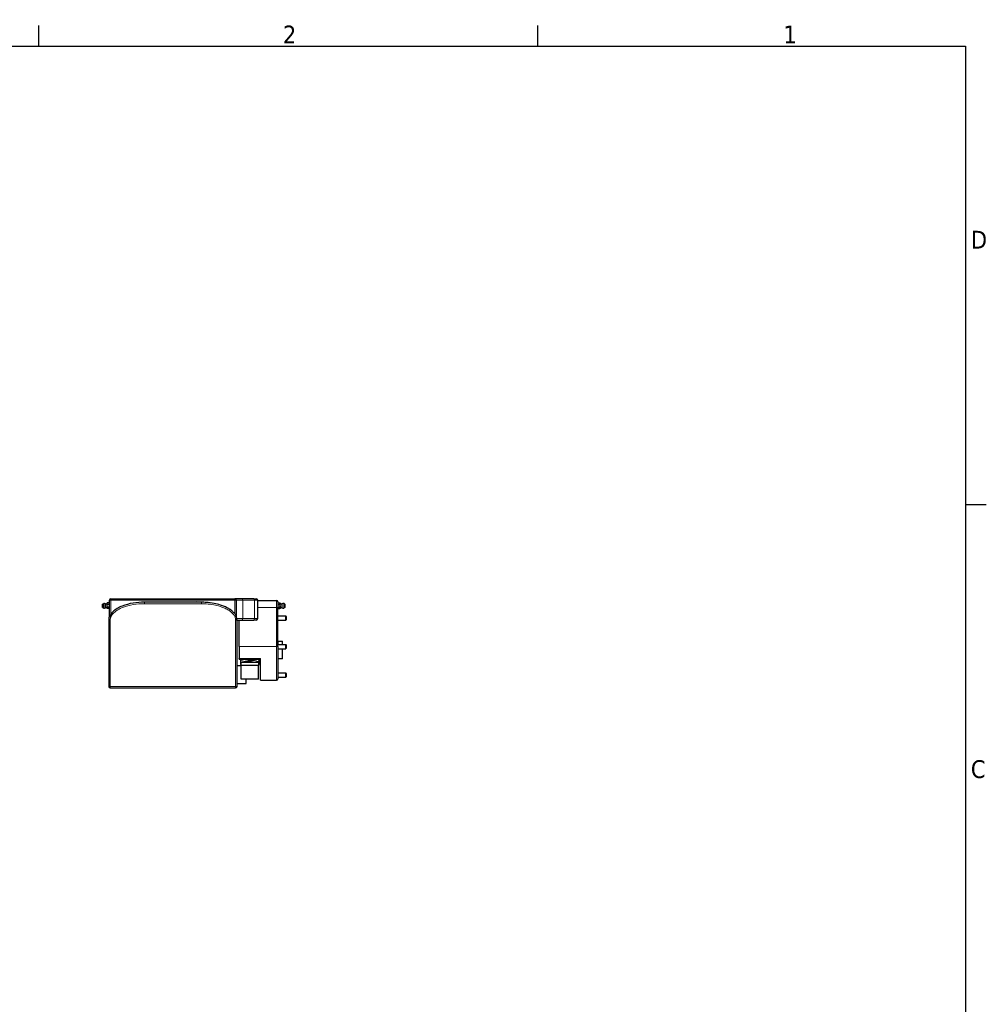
# Model space of a CAD drawing. Header units: millimetres. Extents: x 0 to 4200, y 0 to 2970.
# Tile 17 of 17: x 2773 to 4129, y 1526 to 2907. Entities that reach past the tile are written whole.
import ezdxf

# ---------------------------------------------------------------- set-up
doc = ezdxf.new("R2010")
doc.units = ezdxf.units.MM
doc.header["$LTSCALE"] = 7
for name, color, linetype, lineweight in [('Bordo (ISO)', 7, 'Continuous', 25), ('Visibile (ISO)', 7, 'Continuous', 25), ('Visibile sottile (ISO)', 7, 'Continuous', 13)]:
    doc.layers.add(name, color=color, linetype=linetype, lineweight=lineweight)
doc.styles.add('Testo nota (ISO)', font='tahoma.ttf')

# ---------------------------------------------------------------- blocks, each defined once
blk = doc.blocks.new('Bordi Bordo di default')
at = {"layer": 'Bordo (ISO)'}
for p, q in [((280, 287), (280, 289.9)), ((350, 287), (350, 289.9)), ((410, 222.75), (412.9, 222.75))]:
    blk.add_line(p, q, dxfattribs=at)
at = {"layer": 'Bordo (ISO)', "flags": 128}
blk.add_lwpolyline([(10, 10), (10, 287), (410, 287), (410, 10), (10, 10)], dxfattribs=at)
at = {"layer": 'Bordo (ISO)', "char_height": 2.5, "attachment_point": 7, "style": 'Testo nota (ISO)'}
for s, insert in [('2', (314.24, 287.4)), ('1', (384.44, 287.4)), ('D', (410.73, 258.62)), ('C', (410.73, 184.33))]:
    blk.add_mtext(s, dxfattribs=dict(at, insert=insert))

msp = doc.modelspace()

# ---------------------------------------------------------------- linework, layer by layer
at = {"layer": 'Visibile (ISO)'}
for p, q in [((2889.3, 2087.6), (2891.1, 2088.5)), ((2889.3, 2083.1), (2889.3, 2087.6)), ((2891.1, 2082.1), (2891.1, 2088.5)), ((2893.5, 2082.7), (2893.5, 2088)), ((2896.1, 2088.3), (2896.1, 2089.3)), ((2898.8, 2089.3), (2896.1, 2089.3)), ((2896.1, 2087.3), (2896.1, 2088.3)), ((2896.1, 2085.3), (2896.1, 2087.3)), ((2898.8, 2087.3), (2896.1, 2087.3)), ((2896.1, 2083.3), (2896.1, 2085.3)), ((2899.1, 2088.8), (2898.8, 2089.3)), ((2899.1, 2070.3), (2899.1, 2093.3)), ((2901.1, 2095.3), (3075.1, 2095.3)), ((3028.1, 2090.3), (2948.1, 2090.3)), ((3084.9, 2095.3), (3075.1, 2095.3)), ((3077.1, 2093.3), (3077.1, 2070.3)), ((3101.5, 2095.3), (3084.9, 2095.3)), ((3101.5, 2095.3), (3105.1, 2095.3)), ((3107.1, 2067.3), (3107.1, 2093.3)), ((3107.1, 2092.8), (3133.4, 2092.8)), ((3135.4, 2090.8), (3135.4, 2082.8)), ((3135.4, 2088.8), (3135.7, 2089.3)), ((3135.7, 2089.3), (3138.1, 2089.3)), ((3135.7, 2087.3), (3138.1, 2087.3)), ((3138.4, 2088.8), (3138.1, 2089.3)), ((3138.4, 2088.4), (3138.4, 2088.8)), ((3138.4, 2088.3), (3138.4, 2088.4)), ((3138.4, 2085.4), (3138.4, 2088.3)), ((3138.4, 2085.2), (3138.4, 2085.4)), ((3138.4, 2085.2), (3138.4, 2081.7)), ((3141, 2087.9), (3141, 2082.6)), ((3143.5, 2088.4), (3143.5, 2082.1)), ((3145.2, 2087.5), (3143.5, 2088.4)), ((3145.2, 2087.5), (3145.2, 2083)), ((2889.3, 2083.1), (2891.1, 2082.1)), ((2896.1, 2082.3), (2896.1, 2083.3)), ((2898.8, 2083.3), (2896.1, 2083.3)), ((2896.1, 2081.3), (2896.1, 2082.3)), ((2898.8, 2081.3), (2896.1, 2081.3)), ((2899.1, 2081.8), (2898.8, 2081.3)), ((3135.4, 2028.1), (3135.4, 2082.8)), ((3135.4, 2081.8), (3135.7, 2081.3)), ((3135.7, 2083.3), (3138.1, 2083.3)), ((3135.7, 2081.3), (3138.1, 2081.3)), ((3138.4, 2081.8), (3138.1, 2081.3)), ((3145.2, 2083), (3143.5, 2082.1)), ((2898.1, 2065.3), (2898.1, 1972.3)), ((3078.1, 1972.3), (3078.1, 2065.3)), ((3078.1, 2065.3), (3084.9, 2065.3)), ((3081.1, 2028.1), (3081.1, 2065.3)), ((3084.9, 2065.3), (3101.5, 2065.3)), ((3105.1, 2065.3), (3101.5, 2065.3)), ((3135.4, 2071.1), (3146.3, 2071.1)), ((3135.4, 2065.1), (3146.3, 2065.1)), ((3146.3, 2065.1), (3146.3, 2071.1)), ((3146.9, 2070.5), (3146.3, 2071.1)), ((3146.9, 2065.7), (3146.3, 2065.1)), ((3146.9, 2070.5), (3146.9, 2065.7)), ((3135.8, 2035.9), (3135.4, 2035.9)), ((3135.4, 2031.1), (3146.3, 2031.1)), ((3135.8, 2035.9), (3141.8, 2035.9)), ((3141.8, 2031.1), (3141.8, 2035.9)), ((3146.3, 2025.1), (3146.3, 2031.1)), ((3146.9, 2030.5), (3146.3, 2031.1)), ((3146.9, 2030.5), (3146.9, 2025.7)), ((3081.1, 2028.1), (3081.1, 2011.6)), ((3135.4, 2028.1), (3135.4, 1983.1)), ((3135.4, 2025.1), (3146.3, 2025.1)), ((3141.8, 2010.9), (3141.8, 2025.1)), ((3146.9, 2025.7), (3146.3, 2025.1)), ((3081.1, 2010.3), (3081.1, 2011.6)), ((3081.1, 2010.3), (3111.1, 2010.3)), ((3083.1, 2010.3), (3083.1, 2007.6)), ((3083.4, 2007.6), (3083.1, 2007.6)), ((3083.4, 2010.3), (3083.4, 2010.3)), ((3083.4, 2009), (3083.4, 2010.3)), ((3083.4, 2005.9), (3083.4, 2009)), ((3083.4, 2005.1), (3083.4, 2005.9)), ((3083.4, 2003.4), (3083.4, 2005.1)), ((3083.4, 2003), (3083.4, 2003.4)), ((3083.4, 2002.8), (3083.4, 2003)), ((3084.1, 2006.3), (3108.1, 2006.3)), ((3084.1, 2001.8), (3084.1, 2006.3)), ((3108.1, 2006.3), (3108.1, 2001.8)), ((3108.9, 2002.8), (3108.1, 2002.8)), ((3108.9, 2010.3), (3108.9, 2007.3)), ((3108.9, 2007.6), (3109.1, 2007.6)), ((3108.9, 2006.3), (3108.9, 2007.3)), ((3108.9, 2006.3), (3108.9, 2004.1)), ((3108.9, 2003.5), (3108.9, 2004.1)), ((3108.9, 2003.5), (3108.9, 2002.8)), ((3108.9, 2002.8), (3108.9, 2002.8)), ((3109.1, 2007.6), (3109.1, 2010.3)), ((3109.1, 2008.1), (3111.1, 2008.1)), ((3111.1, 1981.1), (3111.1, 2011.6)), ((3135.4, 2010.9), (3135.8, 2010.9)), ((3141.8, 2010.9), (3135.8, 2010.9)), ((3084.1, 2001.3), (3078.1, 2001.3)), ((3108.1, 2001.8), (3084.1, 2001.8)), ((3084.1, 1982.3), (3084.1, 2001.8)), ((3108.1, 1982.3), (3108.1, 2001.8)), ((3135.4, 1991.1), (3146.3, 1991.1)), ((3146.3, 1985.1), (3146.3, 1991.1)), ((3146.9, 1990.5), (3146.3, 1991.1)), ((3146.9, 1990.5), (3146.9, 1985.7)), ((3078.1, 1976.3), (3091.1, 1976.3)), ((3108.1, 1982.3), (3084.1, 1982.3)), ((3091.1, 1976.3), (3091.1, 1982.3)), ((3111.1, 1981.1), (3133.4, 1981.1)), ((3135.4, 1985.1), (3146.3, 1985.1)), ((3146.9, 1985.7), (3146.3, 1985.1)), ((2900.1, 1970.3), (3076.1, 1970.3))]:
    msp.add_line(p, q, dxfattribs=at)
for centre, radius, start, end in [((2891.7, 2085.3), 3.25, 54.6254, 100.6387), ((2893, 2093.9), 6, 275.227, 301.3313), ((2901.1, 2093.3), 2, 90, 180), ((3075.1, 2093.3), 2, 0, 90), ((3105.1, 2093.3), 2, 0, 90), ((3133.4, 2090.8), 2, 0, 90), ((3141.5, 2093.9), 6, 238.6687, 264.773), ((3142.9, 2085.2), 3.25, 79.3613, 125.3746), ((2891.7, 2085.3), 3.25, 259.3613, 305.3746), ((2893, 2076.7), 6, 58.6687, 84.773), ((3141.5, 2076.6), 6, 95.227, 121.3313), ((3142.9, 2085.2), 3.25, 234.6254, 280.6387), ((3105.1, 2067.3), 2, 270, 0), ((3133.4, 1983.1), 2, 270, 0), ((2900.1, 1972.3), 2, 180, 270), ((3076.1, 1972.3), 2, 270, 0)]:
    msp.add_arc(centre, radius, start, end, dxfattribs=at)
for points, knots in [([(2948.1, 2090.3), (2942.8, 2090.3), (2937.5, 2089.9), (2927.1, 2088.2), (2921.9, 2086.8), (2914.6, 2083.9), (2912.3, 2082.8), (2907.8, 2080.2), (2905.7, 2078.7), (2902.1, 2075.2), (2900.6, 2073.4), (2899.1, 2070.3), (2898.7, 2069.3), (2898.2, 2067.3), (2898.1, 2066.3), (2898.1, 2065.3)], [0, 0, 0, 0, 1.553203, 1.553203, 3.106406, 3.106406, 3.845163, 3.845163, 4.583921, 4.583921, 5.217624, 5.217624, 5.48808, 5.48808, 5.742575, 5.742575, 5.742575, 5.742575]), ([(3078.1, 2065.3), (3078.1, 2066.1), (3078, 2067), (3077.6, 2069.1), (3077.1, 2070.3), (3075.8, 2072.9), (3074.9, 2074.1), (3073, 2076.4), (3071.9, 2077.4), (3069.4, 2079.5), (3067.9, 2080.5), (3064.5, 2082.5), (3062.5, 2083.5), (3058.6, 2085.1), (3056.8, 2085.8), (3052, 2087.3), (3049, 2088.1), (3042.4, 2089.3), (3038.7, 2089.8), (3032.7, 2090.2), (3030.4, 2090.3), (3028.1, 2090.3)], [0, 0, 0, 0, 0.210305, 0.210305, 0.546793, 0.546793, 0.963547, 0.963547, 1.371331, 1.371331, 1.87615, 1.87615, 2.512927, 2.512927, 3.088571, 3.088571, 3.980047, 3.980047, 5.067043, 5.067043, 5.741583, 5.741583, 5.741583, 5.741583])]:
    msp.add_open_spline(points, degree=3, knots=knots, dxfattribs=at)
for points in [[(2899.1, 2088.4), (2899.1, 2088.8), (2898.8, 2089.3)], [(2898.8, 2087.3), (2899.1, 2087.8), (2899.1, 2088.3)], [(2899.1, 2085.4), (2899.1, 2086.3), (2898.8, 2087.3)], [(2898.8, 2083.3), (2899.1, 2084.3), (2899.1, 2085.2)], [(3135.7, 2089.3), (3135.4, 2088.8), (3135.4, 2088.4)], [(3135.4, 2088.3), (3135.4, 2087.8), (3135.7, 2087.3)], [(3135.7, 2087.3), (3135.4, 2086.3), (3135.4, 2085.4)], [(3135.4, 2085.2), (3135.4, 2084.3), (3135.7, 2083.3)], [(3138.4, 2088.4), (3138.4, 2088.8), (3138.1, 2089.3)], [(3138.1, 2087.3), (3138.4, 2087.8), (3138.4, 2088.3)], [(3138.4, 2085.4), (3138.4, 2086.3), (3138.1, 2087.3)], [(3138.1, 2083.3), (3138.4, 2084.3), (3138.4, 2085.2)], [(2899.1, 2082.3), (2899.1, 2082.8), (2898.8, 2083.3)], [(2898.8, 2081.3), (2899.1, 2081.8), (2899.1, 2082.2)], [(3135.7, 2083.3), (3135.4, 2082.8), (3135.4, 2082.3)], [(3135.4, 2082.2), (3135.4, 2081.8), (3135.7, 2081.3)], [(3138.4, 2082.3), (3138.4, 2082.8), (3138.1, 2083.3)], [(3138.1, 2081.3), (3138.4, 2081.8), (3138.4, 2082.2)]]:
    msp.add_rational_spline(points, [1, 1.03575377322, 1], degree=2, dxfattribs=at)
for points in [[(3083.4, 2009), (3085, 2009.4), (3086.6, 2009.9), (3088.2, 2010.3)], [(3083.5, 2010.3), (3083.4, 2010.3), (3083.4, 2010.3), (3083.4, 2010.3)], [(3084.1, 2006.1), (3083.9, 2006), (3083.6, 2006), (3083.4, 2005.9)], [(3083.4, 2005.1), (3083.6, 2005.1), (3083.9, 2005.2), (3084.1, 2005.2)], [(3084.1, 2003.4), (3083.9, 2003.4), (3083.6, 2003.4), (3083.4, 2003.4)], [(3083.4, 2003), (3083.6, 2003), (3083.9, 2003.1), (3084.1, 2003.1)], [(3084.1, 2002.8), (3083.9, 2002.8), (3083.6, 2002.8), (3083.4, 2002.8)], [(3102.3, 2010.3), (3096.6, 2008.8), (3091, 2007.4), (3085.3, 2006.3)], [(3090, 2006.3), (3095.7, 2007.4), (3101.3, 2008.8), (3107, 2010.3)], [(3108.9, 2007.3), (3107.3, 2006.9), (3105.7, 2006.6), (3104.1, 2006.3)], [(3108.1, 2006.2), (3108.4, 2006.2), (3108.6, 2006.3), (3108.9, 2006.3)], [(3108.9, 2004.1), (3108.6, 2004), (3108.4, 2004), (3108.1, 2004)], [(3108.1, 2003.5), (3108.4, 2003.5), (3108.6, 2003.5), (3108.9, 2003.5)], [(3108.9, 2002.8), (3108.6, 2002.8), (3108.4, 2002.8), (3108.1, 2002.8)]]:
    msp.add_open_spline(points, degree=3, dxfattribs=at)
at = {"layer": 'Visibile sottile (ISO)'}
for p, q in [((2901.1, 2093.3), (2899.1, 2093.3)), ((2901.1, 2095.3), (2901.1, 2093.3)), ((2901.1, 2093.3), (2901.1, 2073.8)), ((3075.1, 2093.3), (2901.1, 2093.3)), ((2948.1, 2088.3), (2948.1, 2090.3)), ((2948.1, 2088.3), (3028.1, 2088.3)), ((3028.1, 2088.3), (3028.1, 2090.3)), ((3075.1, 2093.3), (3075.1, 2095.3)), ((3075.1, 2073.8), (3075.1, 2093.3)), ((3077.1, 2093.3), (3075.1, 2093.3)), ((3077.1, 2093.3), (3086, 2093.3)), ((3086, 2067.3), (3086, 2093.3)), ((3086, 2093.3), (3102.7, 2093.3)), ((3107.1, 2093.3), (3102.7, 2093.3)), ((3102.7, 2093.3), (3102.7, 2067.3)), ((3133.4, 2082.8), (3133.4, 2092.8)), ((3107.1, 2082.8), (3133.4, 2082.8)), ((3133.4, 2082.8), (3133.4, 2028.1)), ((3135.4, 2082.8), (3133.4, 2082.8)), ((2900.1, 2065.3), (2898.1, 2065.3)), ((2900.1, 1972.3), (2900.1, 2065.3)), ((3076.1, 2065.3), (3078.1, 2065.3)), ((3076.1, 2065.3), (3076.1, 1972.3)), ((3086, 2067.3), (3077.9, 2067.3)), ((3102.7, 2067.3), (3086, 2067.3)), ((3102.7, 2067.3), (3107.1, 2067.3)), ((3135.8, 2035.9), (3135.8, 2031.1)), ((3081.1, 2028.1), (3133.4, 2028.1)), ((3133.4, 1981.1), (3133.4, 2028.1)), ((3135.4, 2028.1), (3133.4, 2028.1)), ((3135.8, 2025.1), (3135.8, 2010.9)), ((3111.1, 2011.6), (3081.1, 2011.6)), ((2898.1, 1972.3), (2900.1, 1972.3)), ((2900.1, 1972.3), (2900.1, 1970.3)), ((3076.1, 1972.3), (2900.1, 1972.3)), ((3076.1, 1970.3), (3076.1, 1972.3)), ((3076.1, 1972.3), (3078.1, 1972.3))]:
    msp.add_line(p, q, dxfattribs=at)
msp.add_arc((3020.6, 2080.3), 11, 65.38, 114.62, dxfattribs=at)
for centre, major_axis, start_param, end_param in [((3084.9, 2093.3), (0, 2), 4.712389, 6.283185), ((3101.5, 2093.3), (0, 2), 4.712389, 6.283185), ((3084.9, 2067.3), (0, -2), 0, 1.570796), ((3101.5, 2067.3), (0, -2), 0, 1.570796)]:
    msp.add_ellipse(centre, major_axis=major_axis, ratio=0.5547, start_param=start_param, end_param=end_param, dxfattribs=at)
for points, knots in [([(2900.1, 2065.3), (2900.1, 2066.1), (2900.2, 2067), (2900.6, 2068.7), (2900.9, 2069.5), (2902.3, 2072.3), (2903.6, 2073.9), (2906.9, 2077.1), (2908.9, 2078.5), (2913.2, 2081), (2915.4, 2082.1), (2922.5, 2084.9), (2927.6, 2086.2), (2937.8, 2087.9), (2942.9, 2088.3), (2948.1, 2088.3)], [-5.742575, -5.742575, -5.742575, -5.742575, -5.48808, -5.48808, -5.217624, -5.217624, -4.583921, -4.583921, -3.845163, -3.845163, -3.106406, -3.106406, -1.553203, -1.553203, 0, 0, 0, 0]), ([(3028.1, 2088.3), (3030.4, 2088.3), (3032.6, 2088.2), (3038.5, 2087.8), (3042.1, 2087.4), (3048.5, 2086.1), (3051.4, 2085.4), (3056.1, 2083.9), (3057.9, 2083.3), (3061.6, 2081.7), (3063.5, 2080.8), (3066.8, 2078.8), (3068.2, 2077.9), (3070.5, 2075.9), (3071.5, 2075), (3073.3, 2072.9), (3074.2, 2071.8), (3075.3, 2069.6), (3075.7, 2068.5), (3076, 2066.7), (3076.1, 2066), (3076.1, 2065.3)], [-5.741583, -5.741583, -5.741583, -5.741583, -5.067043, -5.067043, -3.980047, -3.980047, -3.088571, -3.088571, -2.512927, -2.512927, -1.87615, -1.87615, -1.371331, -1.371331, -0.963547, -0.963547, -0.546793, -0.546793, -0.210305, -0.210305, 0, 0, 0, 0])]:
    msp.add_open_spline(points, degree=3, knots=knots, dxfattribs=at)

# ---------------------------------------------------------------- block references
at = {"xscale": 10, "yscale": 10, "zscale": 10}
msp.add_blockref('Bordi Bordo di default', (0, 0), dxfattribs=at)

doc.saveas('drawing.dxf')
